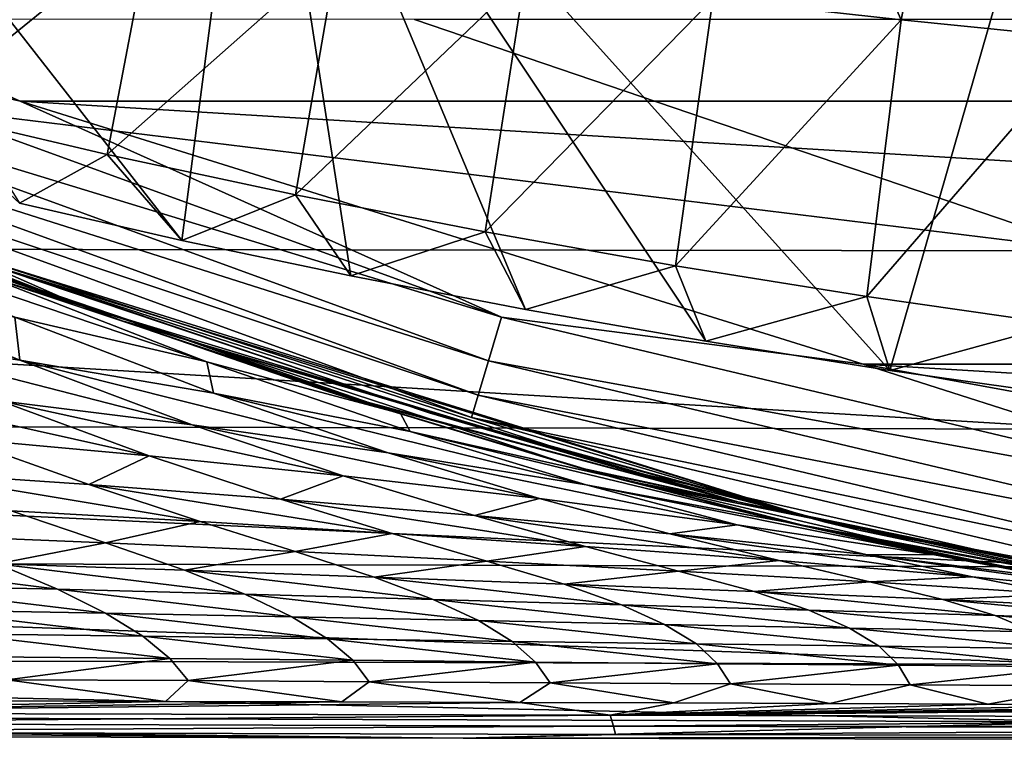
# Model space of a CAD drawing. Header units: metres. Extents: x -109 to 109, y -19 to 107.
# Tile 104 of 256: x -7.98 to -4.95, y -2.5 to -0.28. Entities that reach past the tile are written whole.
import ezdxf

# ---------------------------------------------------------------- set-up
doc = ezdxf.new("R2010")
doc.units = ezdxf.units.M
doc.layers.add('solid_21_412_310_XXX', color=7, linetype='CONTINUOUS')

msp = doc.modelspace()

# ---------------------------------------------------------------- linework, layer by layer
at = {"layer": 'solid_21_412_310_XXX'}
for points in [[(-9.574307, 1.719354, -51.892273), (-7.980449, -0.845798, -53.088421), (-7.480524, -0.960051, -53.141697)], [(-7.251585, 0.804815, -52.318729), (-9.574307, 1.719354, -51.892273), (-7.480524, -0.960051, -53.141697)], [(-7.251585, 0.804815, -52.318729), (-7.480524, -0.960051, -53.141697), (-6.960543, -1.069485, -53.19273)], [(-7.251585, 0.804815, -52.318729), (-6.960543, -1.069485, -53.19273), (-6.423139, -1.172985, -53.24099)], [(-7.251585, 0.804815, -52.318729), (-6.423139, -1.172985, -53.24099), (-5.868399, -1.270249, -53.286346)], [(-7.251585, 0.804815, -52.318729), (-5.868399, -1.270249, -53.286346), (-5.302662, -1.359871, -53.328136)], [(-4.867642, 0.152354, -52.622974), (-7.251585, 0.804815, -52.318729), (-5.302662, -1.359871, -53.328136)], [(-10.456521, 0.583103, -39.632038), (-1.287218, 0.046186, -39.632038), (7.978859, -0.532038, -39.632038)], [(-10.456521, 0.583103, -39.632038), (-7.978741, -0.532083, -39.632038), (-8.972821, -0.295588, -39.607712)], [(-10.456521, 0.583103, -39.632038), (7.978859, -0.532038, -39.632038), (-7.978741, -0.532083, -39.632038)], [(-5.665434, 0.60006, -66.42765), (-5.267095, -0.281326, -60.60228), (-5.846717, -0.21644, -60.602291)], [(-5.101477, 0.56574, -66.427635), (-5.267095, -0.281326, -60.60228), (-5.665434, 0.60006, -66.42765)], [(-5.101477, 0.56574, -66.427635), (-4.685903, -0.340179, -60.602268), (-5.267095, -0.281326, -60.60228)], [(-4.536733, 0.534086, -66.42762), (-4.685903, -0.340179, -60.602268), (-5.101477, 0.56574, -66.427635)], [(-4.867642, 0.152354, -52.622974), (-5.302662, -1.359871, -53.328136), (-4.72686, -1.441624, -53.366261)], [(-8.146047, 0.113939, -60.602348), (-7.574439, 0.019236, -60.602333), (-8.288019, -0.560034, -54.77697)], [(-7.574439, 0.019236, -60.602333), (-7.711093, -0.695327, -54.776962), (-8.288019, -0.560034, -54.77697)], [(-7.574439, 0.019236, -60.602333), (-7.000565, -0.066898, -60.602318), (-7.711093, -0.695327, -54.776962)], [(-7.000565, -0.066898, -60.602318), (-7.130837, -0.819771, -54.776951), (-7.711093, -0.695327, -54.776962)], [(-7.000565, -0.066898, -60.602318), (-6.424599, -0.145208, -60.602303), (-7.130837, -0.819771, -54.776951)], [(-6.424599, -0.145208, -60.602303), (-6.547504, -0.933819, -54.776943), (-7.130837, -0.819771, -54.776951)], [(-6.424599, -0.145208, -60.602303), (-5.846717, -0.21644, -60.602291), (-6.547504, -0.933819, -54.776943)], [(-5.846717, -0.21644, -60.602291), (-5.961347, -1.037921, -54.776936), (-6.547504, -0.933819, -54.776943)], [(-5.846717, -0.21644, -60.602291), (-5.267095, -0.281326, -60.60228), (-5.961347, -1.037921, -54.776936)], [(-10.503748, -0.278684, 16.330753), (-14.015725, -0.979898, 13.636046), (-4.67211, -0.992434, 13.693854)], [(-6.764772, -0.279792, 16.356615), (-10.503748, -0.278684, 16.330753), (-4.67211, -0.992434, 13.693854)], [(-8.972821, -0.295588, -39.607712), (-6.497264, -1.196618, -39.607712), (-9.028106, -0.423751, -39.536732)], [(-7.978741, -0.532083, -39.632038), (-6.497264, -1.196618, -39.607712), (-8.972821, -0.295588, -39.607712)], [(-3.5122, -0.280391, 16.370007), (-6.764772, -0.279792, 16.356615), (-4.67211, -0.992434, 13.693854)], [(-5.267095, -0.281326, -60.60228), (-5.372619, -1.132522, -54.776928), (-5.961347, -1.037921, -54.776936)], [(-5.267095, -0.281326, -60.60228), (-4.685903, -0.340179, -60.602268), (-5.372619, -1.132522, -54.776928)], [(-4.685903, -0.340179, -60.602268), (-4.781572, -1.217786, -54.77692), (-5.372619, -1.132522, -54.776928)], [(-9.028106, -0.423751, -39.536732), (-6.537296, -1.330332, -39.536732), (-9.071982, -0.525469, -39.42606)], [(-6.497264, -1.196618, -39.607712), (-6.537296, -1.330332, -39.536732), (-9.028106, -0.423751, -39.536732)], [(-9.071982, -0.525469, -39.42606), (-6.569067, -1.436456, -39.42606), (-9.100148, -0.590765, -39.286549)], [(-6.537296, -1.330332, -39.536732), (-6.569067, -1.436456, -39.42606), (-9.071982, -0.525469, -39.42606)], [(-7.978741, -0.532083, -39.632038), (7.978859, -0.532038, -39.632038), (5.384727, -1.340427, -39.632038)], [(-7.978741, -0.532083, -39.632038), (-5.384613, -1.340455, -39.632038), (-6.497264, -1.196618, -39.607712)], [(-7.978741, -0.532083, -39.632038), (5.384727, -1.340427, -39.632038), (-5.384613, -1.340455, -39.632038)], [(-8.288019, -0.560034, -54.77697), (-7.711093, -0.695327, -54.776962), (-7.980449, -0.845798, -53.088421)], [(-8.155919, -0.999639, -39.132038), (-9.100148, -0.590765, -39.286549), (-6.589462, -1.504581, -39.286549)], [(-6.569067, -1.436456, -39.42606), (-6.589462, -1.504581, -39.286549), (-9.100148, -0.590765, -39.286549)], [(-7.711093, -0.695327, -54.776962), (-7.480524, -0.960051, -53.141697), (-7.980449, -0.845798, -53.088421)], [(-7.711093, -0.695327, -54.776962), (-7.130837, -0.819771, -54.776951), (-7.480524, -0.960051, -53.141697)], [(-8.649225, -0.825499, -31.113144), (-7.801317, -1.157645, -30.062952), (-8.069602, -1.064932, -29.926859)], [(-8.099376, -1.025604, -32.464424), (-7.801317, -1.157645, -30.062952), (-8.649225, -0.825499, -31.113144)], [(-7.130837, -0.819771, -54.776951), (-6.960543, -1.069485, -53.19273), (-7.480524, -0.960051, -53.141697)], [(-7.130837, -0.819771, -54.776951), (-6.547504, -0.933819, -54.776943), (-6.960543, -1.069485, -53.19273)], [(-7.403661, -1.333876, -26.835163), (-8.663671, -0.909406, -27.718279), (-8.099863, -1.063443, -28.17605)], [(-7.994562, -1.19643, -26.44076), (-8.663671, -0.909406, -27.718279), (-7.403661, -1.333876, -26.835163)], [(-6.547504, -0.933819, -54.776943), (-6.423139, -1.172985, -53.24099), (-6.960543, -1.069485, -53.19273)], [(-6.547504, -0.933819, -54.776943), (-5.961347, -1.037921, -54.776936), (-6.423139, -1.172985, -53.24099)], [(-8.346869, -0.966933, -29.752317), (-7.530175, -1.243025, -28.53113), (-8.099863, -1.063443, -28.17605)], [(-8.346869, -0.966933, -29.752317), (-8.069602, -1.064932, -29.926859), (-7.530175, -1.243025, -28.53113)], [(-4.671078, -1.540837, 10.981742), (-4.67211, -0.992434, 13.693854), (-14.015725, -0.979898, 13.636046)], [(-4.671078, -1.540837, 10.981742), (-14.015725, -0.979898, 13.636046), (-14.012786, -1.521463, 10.93501)], [(-5.504267, -1.825928, -39.132038), (-8.155919, -0.999639, -39.132038), (-6.589462, -1.504581, -39.286549)], [(-8.019219, -1.050986, -34.940437), (-8.155919, -0.999639, -39.132038), (-5.504267, -1.825928, -39.132038)], [(-8.099376, -1.025604, -32.464424), (-8.019219, -1.050986, -34.940437), (-6.719611, -1.490786, -34.997124)], [(-6.119833, -1.666041, -32.544891), (-8.099376, -1.025604, -32.464424), (-6.719611, -1.490786, -34.997124)], [(-6.119833, -1.666041, -32.544891), (-7.801317, -1.157645, -30.062952), (-8.099376, -1.025604, -32.464424)], [(-6.719611, -1.490786, -34.997124), (-8.019219, -1.050986, -34.940437), (-5.504267, -1.825928, -39.132038)], [(-5.961347, -1.037921, -54.776936), (-5.868399, -1.270249, -53.286346), (-6.423139, -1.172985, -53.24099)], [(-5.961347, -1.037921, -54.776936), (-5.372619, -1.132522, -54.776928), (-5.868399, -1.270249, -53.286346)], [(-8.574392, -1.079918, -25.953209), (-7.979148, -1.328221, -24.598711), (-8.560303, -1.242652, -24.080479)], [(-8.574392, -1.079918, -25.953209), (-7.994562, -1.19643, -26.44076), (-7.979148, -1.328221, -24.598711)], [(-6.807507, -1.492512, -27.127377), (-8.099863, -1.063443, -28.17605), (-7.530175, -1.243025, -28.53113)], [(-7.403661, -1.333876, -26.835163), (-8.099863, -1.063443, -28.17605), (-6.807507, -1.492512, -27.127377)], [(-8.069602, -1.064932, -29.926859), (-7.801317, -1.157645, -30.062952), (-7.530175, -1.243025, -28.53113)], [(-5.372619, -1.132522, -54.776928), (-5.302662, -1.359871, -53.328136), (-5.868399, -1.270249, -53.286346)], [(-5.372619, -1.132522, -54.776928), (-4.781572, -1.217786, -54.77692), (-5.302662, -1.359871, -53.328136)], [(-7.801317, -1.157645, -30.062952), (-7.661341, -1.208689, -29.869358), (-7.530175, -1.243025, -28.53113)], [(-6.119833, -1.666041, -32.544891), (-7.661341, -1.208689, -29.869358), (-7.801317, -1.157645, -30.062952)], [(-7.994562, -1.19643, -26.44076), (-7.383384, -1.429866, -25.029116), (-7.979148, -1.328221, -24.598711)], [(-7.994562, -1.19643, -26.44076), (-7.403661, -1.333876, -26.835163), (-7.383384, -1.429866, -25.029116)], [(-7.661341, -1.208689, -29.869358), (-6.963823, -1.446979, -28.776522), (-7.530175, -1.243025, -28.53113)], [(-7.661341, -1.208689, -29.869358), (-7.031491, -1.425054, -28.892855), (-6.963823, -1.446979, -28.776522)], [(-5.76965, -1.764667, -29.918383), (-7.031491, -1.425054, -28.892855), (-7.661341, -1.208689, -29.869358)], [(-5.76965, -1.764667, -29.918383), (-7.661341, -1.208689, -29.869358), (-6.119833, -1.666041, -32.544891)], [(-6.497264, -1.196618, -39.607712), (-3.933842, -1.804161, -39.607712), (-6.537296, -1.330332, -39.536732)], [(-5.384613, -1.340455, -39.632038), (-3.933842, -1.804161, -39.607712), (-6.497264, -1.196618, -39.607712)], [(-4.781572, -1.217786, -54.77692), (-4.72686, -1.441624, -53.366261), (-5.302662, -1.359871, -53.328136)], [(-8.560303, -1.242652, -24.080479), (-7.449308, -1.527596, -23.132805), (-8.040891, -1.453944, -22.668293)], [(-8.560303, -1.242652, -24.080479), (-7.979148, -1.328221, -24.598711), (-7.449308, -1.527596, -23.132805)], [(-6.261, -1.658806, -27.412817), (-7.530175, -1.243025, -28.53113), (-6.963823, -1.446979, -28.776522)], [(-6.261, -1.658806, -27.412817), (-6.807507, -1.492512, -27.127377), (-7.530175, -1.243025, -28.53113)], [(-7.979148, -1.328221, -24.598711), (-6.846371, -1.613289, -23.509764), (-7.449308, -1.527596, -23.132805)], [(-7.979148, -1.328221, -24.598711), (-7.383384, -1.429866, -25.029116), (-6.846371, -1.613289, -23.509764)], [(-6.537296, -1.330332, -39.536732), (-3.95808, -1.941618, -39.536732), (-6.569067, -1.436456, -39.42606)], [(-3.933842, -1.804161, -39.607712), (-3.95808, -1.941618, -39.536732), (-6.537296, -1.330332, -39.536732)], [(-7.403661, -1.333876, -26.835163), (-6.778412, -1.548297, -25.365967), (-7.383384, -1.429866, -25.029116)], [(-7.403661, -1.333876, -26.835163), (-6.807507, -1.492512, -27.127377), (-6.778412, -1.548297, -25.365967)], [(-5.384613, -1.340455, -39.632038), (5.384727, -1.340427, -39.632038), (2.712138, -1.830209, -39.632038)], [(-5.384613, -1.340455, -39.632038), (-2.712032, -1.830222, -39.632038), (-3.933842, -1.804161, -39.607712)], [(-5.384613, -1.340455, -39.632038), (2.712138, -1.830209, -39.632038), (-2.712032, -1.830222, -39.632038)], [(-8.615999, -1.391884, -22.121784), (-7.581071, -1.62287, -21.170641), (-8.16542, -1.569114, -20.680346)], [(-8.615999, -1.391884, -22.121784), (-8.040891, -1.453944, -22.668293), (-7.581071, -1.62287, -21.170641)], [(-8.040891, -1.453944, -22.668293), (-6.984634, -1.684419, -21.580822), (-7.581071, -1.62287, -21.170641)], [(-8.040891, -1.453944, -22.668293), (-7.449308, -1.527596, -23.132805), (-6.984634, -1.684419, -21.580822)], [(-7.383384, -1.429866, -25.029116), (-6.236796, -1.712217, -23.795748), (-6.846371, -1.613289, -23.509764)], [(-7.383384, -1.429866, -25.029116), (-6.778412, -1.548297, -25.365967), (-6.236796, -1.712217, -23.795748)], [(-5.76965, -1.764667, -29.918383), (-6.963823, -1.446979, -28.776522), (-7.031491, -1.425054, -28.892855)], [(-5.76965, -1.764667, -29.918383), (-6.261, -1.658806, -27.412817), (-6.963823, -1.446979, -28.776522)], [(-6.569067, -1.436456, -39.42606), (-3.977316, -2.050713, -39.42606), (-6.589462, -1.504581, -39.286549)], [(-3.95808, -1.941618, -39.536732), (-3.977316, -2.050713, -39.42606), (-6.569067, -1.436456, -39.42606)], [(-6.807507, -1.492512, -27.127377), (-6.169762, -1.68419, -25.603294), (-6.778412, -1.548297, -25.365967)], [(-6.807507, -1.492512, -27.127377), (-6.216617, -1.671165, -27.316813), (-6.169762, -1.68419, -25.603294)], [(-6.261, -1.658806, -27.412817), (-6.216617, -1.671165, -27.316813), (-6.807507, -1.492512, -27.127377)], [(-5.397372, -1.852004, -35.048077), (-6.719611, -1.490786, -34.997124), (-5.504267, -1.825928, -39.132038)], [(-6.119833, -1.666041, -32.544891), (-6.719611, -1.490786, -34.997124), (-5.397372, -1.852004, -35.048077)], [(-5.504267, -1.825928, -39.132038), (-6.589462, -1.504581, -39.286549), (-3.989665, -2.120745, -39.286549)], [(-3.977316, -2.050713, -39.42606), (-3.989665, -2.120745, -39.286549), (-6.589462, -1.504581, -39.286549)], [(-14.012786, -1.521463, 10.93501), (-14.010813, -1.940181, 8.227058), (-4.670385, -1.964787, 8.262933)], [(-4.671078, -1.540837, 10.981742), (-14.012786, -1.521463, 10.93501), (-4.670385, -1.964787, 8.262933)], [(-7.449308, -1.527596, -23.132805), (-6.380485, -1.754637, -21.906832), (-6.984634, -1.684419, -21.580822)], [(-7.449308, -1.527596, -23.132805), (-6.846371, -1.613289, -23.509764), (-6.380485, -1.754637, -21.906832)], [(-8.16542, -1.569114, -20.680346), (-7.766881, -1.711314, -19.160936), (-8.342544, -1.672681, -18.666525)], [(-8.16542, -1.569114, -20.680346), (-7.581071, -1.62287, -21.170641), (-7.766881, -1.711314, -19.160936)], [(-6.778412, -1.548297, -25.365967), (-5.625405, -1.825577, -23.98698), (-6.236796, -1.712217, -23.795748)], [(-6.778412, -1.548297, -25.365967), (-6.169762, -1.68419, -25.603294), (-5.625405, -1.825577, -23.98698)], [(-7.581071, -1.62287, -21.170641), (-7.177471, -1.756577, -19.591591), (-7.766881, -1.711314, -19.160936)], [(-7.581071, -1.62287, -21.170641), (-6.984634, -1.684419, -21.580822), (-7.177471, -1.756577, -19.591591)], [(-6.846371, -1.613289, -23.509764), (-5.772432, -1.835209, -22.146791), (-6.380485, -1.754637, -21.906832)], [(-6.846371, -1.613289, -23.509764), (-6.236796, -1.712217, -23.795748), (-5.772432, -1.835209, -22.146791)], [(-5.76965, -1.764667, -29.918383), (-6.216617, -1.671165, -27.316813), (-6.261, -1.658806, -27.412817)], [(-4.099306, -2.124766, -32.609993), (-6.119833, -1.666041, -32.544891), (-5.397372, -1.852004, -35.048077)], [(-5.76965, -1.764667, -29.918383), (-6.119833, -1.666041, -32.544891), (-4.099306, -2.124766, -32.609993)], [(-8.342544, -1.672681, -18.666525), (-7.424462, -1.82504, -17.569574), (-8.005757, -1.792158, -17.141577)], [(-8.342544, -1.672681, -18.666525), (-7.766881, -1.711314, -19.160936), (-7.424462, -1.82504, -17.569574)], [(-6.984634, -1.684419, -21.580822), (-6.580338, -1.806606, -19.946812), (-7.177471, -1.756577, -19.591591)], [(-6.984634, -1.684419, -21.580822), (-6.380485, -1.754637, -21.906832), (-6.580338, -1.806606, -19.946812)], [(-6.216617, -1.671165, -27.316813), (-6.117345, -1.698353, -27.097212), (-6.169762, -1.68419, -25.603294)], [(-5.76965, -1.764667, -29.918383), (-6.117345, -1.698353, -27.097212), (-6.216617, -1.671165, -27.316813)], [(-6.169762, -1.68419, -25.603294), (-5.022574, -1.953341, -24.094664), (-5.625405, -1.825577, -23.98698)], [(-6.169762, -1.68419, -25.603294), (-5.570555, -1.836324, -25.754168), (-5.022574, -1.953341, -24.094664)], [(-6.117345, -1.698353, -27.097212), (-5.570555, -1.836324, -25.754168), (-6.169762, -1.68419, -25.603294)], [(-7.766881, -1.711314, -19.160936), (-6.833724, -1.862026, -17.939028), (-7.424462, -1.82504, -17.569574)], [(-7.766881, -1.711314, -19.160936), (-7.177471, -1.756577, -19.591591), (-6.833724, -1.862026, -17.939028)], [(-6.236796, -1.712217, -23.795748), (-5.164382, -1.927841, -22.298382), (-5.772432, -1.835209, -22.146791)], [(-6.236796, -1.712217, -23.795748), (-5.625405, -1.825577, -23.98698), (-5.164382, -1.927841, -22.298382)], [(-4.081021, -2.110852, -27.12178), (-5.570555, -1.836324, -25.754168), (-6.117345, -1.698353, -27.097212)], [(-4.081021, -2.110852, -27.12178), (-6.117345, -1.698353, -27.097212), (-5.76965, -1.764667, -29.918383)], [(-7.177471, -1.756577, -19.591591), (-6.239125, -1.901562, -18.239855), (-6.833724, -1.862026, -17.939028)], [(-7.177471, -1.756577, -19.591591), (-6.580338, -1.806606, -19.946812), (-6.239125, -1.901562, -18.239855)], [(-6.380485, -1.754637, -21.906832), (-5.978994, -1.862664, -20.223618), (-6.580338, -1.806606, -19.946812)], [(-6.380485, -1.754637, -21.906832), (-5.772432, -1.835209, -22.146791), (-5.978994, -1.862664, -20.223618)], [(-3.855489, -2.15964, -29.973248), (-5.76965, -1.764667, -29.918383), (-4.099306, -2.124766, -32.609993)], [(-4.081021, -2.110852, -27.12178), (-5.76965, -1.764667, -29.918383), (-3.855489, -2.15964, -29.973248)], [(-8.005757, -1.792158, -17.141577), (-7.715728, -1.890739, -15.574682), (-8.289976, -1.867029, -15.175379)], [(-8.005757, -1.792158, -17.141577), (-7.424462, -1.82504, -17.569574), (-7.715728, -1.890739, -15.574682)], [(-6.580338, -1.806606, -19.946812), (-5.643282, -1.945179, -18.469782), (-6.239125, -1.901562, -18.239855)], [(-6.580338, -1.806606, -19.946812), (-5.978994, -1.862664, -20.223618), (-5.643282, -1.945179, -18.469782)], [(-7.424462, -1.82504, -17.569574), (-7.132114, -1.917766, -15.934722), (-7.715728, -1.890739, -15.574682)], [(-7.424462, -1.82504, -17.569574), (-6.833724, -1.862026, -17.939028), (-7.132114, -1.917766, -15.934722)], [(-5.772432, -1.835209, -22.146791), (-5.376245, -1.926839, -20.421083), (-5.978994, -1.862664, -20.223618)], [(-5.772432, -1.835209, -22.146791), (-5.164382, -1.927841, -22.298382), (-5.376245, -1.926839, -20.421083)], [(-5.625405, -1.825577, -23.98698), (-4.755458, -2.00205, -23.132269), (-5.164382, -1.927841, -22.298382)], [(-5.625405, -1.825577, -23.98698), (-5.013663, -1.955057, -24.064388), (-4.755458, -2.00205, -23.132269)], [(-5.625405, -1.825577, -23.98698), (-5.022574, -1.953341, -24.094664), (-5.013663, -1.955057, -24.064388)], [(-5.570555, -1.836324, -25.754168), (-5.49042, -1.854814, -25.533812), (-5.022574, -1.953341, -24.094664)], [(-4.081021, -2.110852, -27.12178), (-5.49042, -1.854814, -25.533812), (-5.570555, -1.836324, -25.754168)], [(-2.77235, -2.326571, -39.132038), (-5.504267, -1.825928, -39.132038), (-3.989665, -2.120745, -39.286549)], [(-5.397372, -1.852004, -35.048077), (-5.504267, -1.825928, -39.132038), (-2.77235, -2.326571, -39.132038)], [(-8.289976, -1.867029, -15.175379), (-7.715728, -1.890739, -15.574682), (-8.049494, -1.955073, -13.653699)], [(-6.833724, -1.862026, -17.939028), (-6.542863, -1.947047, -16.242682), (-7.132114, -1.917766, -15.934722)], [(-6.833724, -1.862026, -17.939028), (-6.239125, -1.901562, -18.239855), (-6.542863, -1.947047, -16.242682)], [(-5.978994, -1.862664, -20.223618), (-5.048006, -1.995211, -18.628376), (-5.643282, -1.945179, -18.469782)], [(-5.978994, -1.862664, -20.223618), (-5.376245, -1.926839, -20.421083), (-5.048006, -1.995211, -18.628376)], [(-4.081021, -2.110852, -27.12178), (-5.022574, -1.953341, -24.094664), (-5.49042, -1.854814, -25.533812)], [(-4.05881, -2.133306, -35.091164), (-5.397372, -1.852004, -35.048077), (-2.77235, -2.326571, -39.132038)], [(-4.099306, -2.124766, -32.609993), (-5.397372, -1.852004, -35.048077), (-4.05881, -2.133306, -35.091164)], [(-7.715728, -1.890739, -15.574682), (-7.472451, -1.974556, -13.981237), (-8.049494, -1.955073, -13.653699)], [(-7.715728, -1.890739, -15.574682), (-7.132114, -1.917766, -15.934722), (-7.472451, -1.974556, -13.981237)], [(-6.239125, -1.901562, -18.239855), (-5.952928, -1.97737, -16.490139), (-6.542863, -1.947047, -16.242682)], [(-6.239125, -1.901562, -18.239855), (-5.643282, -1.945179, -18.469782), (-5.952928, -1.97737, -16.490139)], [(-7.132114, -1.917766, -15.934722), (-6.889474, -1.995926, -14.274426), (-7.472451, -1.974556, -13.981237)], [(-7.132114, -1.917766, -15.934722), (-6.542863, -1.947047, -16.242682), (-6.889474, -1.995926, -14.274426)], [(-5.376245, -1.926839, -20.421083), (-4.45528, -2.053988, -18.714653), (-5.048006, -1.995211, -18.628376)], [(-5.376245, -1.926839, -20.421083), (-4.775016, -2.001232, -20.537762), (-4.45528, -2.053988, -18.714653)], [(-5.164382, -1.927841, -22.298382), (-4.775016, -2.001232, -20.537762), (-5.376245, -1.926839, -20.421083)], [(-5.164382, -1.927841, -22.298382), (-4.558318, -2.034318, -22.344826), (-4.775016, -2.001232, -20.537762)], [(-4.755458, -2.00205, -23.132269), (-4.558318, -2.034318, -22.344826), (-5.164382, -1.927841, -22.298382)], [(-14.010813, -1.940181, 8.227058), (-14.009807, -2.236693, 5.516833), (-4.67003, -2.264959, 5.542124)], [(-4.670385, -1.964787, 8.262933), (-14.010813, -1.940181, 8.227058), (-4.67003, -2.264959, 5.542124)], [(-8.616516, -1.939376, -13.304244), (-7.863411, -2.033616, -12.107776), (-8.432858, -2.020892, -11.829519)], [(-8.616516, -1.939376, -13.304244), (-8.049494, -1.955073, -13.653699), (-7.863411, -2.033616, -12.107776)], [(-8.049494, -1.955073, -13.653699), (-7.287115, -2.048896, -12.367087), (-7.863411, -2.033616, -12.107776)], [(-8.049494, -1.955073, -13.653699), (-7.472451, -1.974556, -13.981237), (-7.287115, -2.048896, -12.367087)], [(-6.542863, -1.947047, -16.242682), (-6.303985, -2.018288, -14.522804), (-6.889474, -1.995926, -14.274426)], [(-6.542863, -1.947047, -16.242682), (-5.952928, -1.97737, -16.490139), (-6.303985, -2.018288, -14.522804)], [(-5.643282, -1.945179, -18.469782), (-5.364042, -2.01042, -16.675304), (-5.952928, -1.97737, -16.490139)], [(-5.643282, -1.945179, -18.469782), (-5.048006, -1.995211, -18.628376), (-5.364042, -2.01042, -16.675304)], [(-4.081021, -2.110852, -27.12178), (-5.013663, -1.955057, -24.064388), (-5.022574, -1.953341, -24.094664)], [(-3.020441, -2.228997, -24.085941), (-4.755458, -2.00205, -23.132269), (-5.013663, -1.955057, -24.064388)], [(-3.020441, -2.228997, -24.085941), (-5.013663, -1.955057, -24.064388), (-4.081021, -2.110852, -27.12178)], [(-7.472451, -1.974556, -13.981237), (-6.707649, -2.0651, -12.597699), (-7.287115, -2.048896, -12.367087)], [(-7.472451, -1.974556, -13.981237), (-6.889474, -1.995926, -14.274426), (-6.707649, -2.0651, -12.597699)], [(-6.889474, -1.995926, -14.274426), (-6.127931, -2.081532, -12.79139), (-6.707649, -2.0651, -12.597699)], [(-6.889474, -1.995926, -14.274426), (-6.303985, -2.018288, -14.522804), (-6.127931, -2.081532, -12.79139)], [(-5.952928, -1.97737, -16.490139), (-5.720166, -2.04076, -14.719567), (-6.303985, -2.018288, -14.522804)], [(-5.952928, -1.97737, -16.490139), (-5.364042, -2.01042, -16.675304), (-5.720166, -2.04076, -14.719567)], [(-5.048006, -1.995211, -18.628376), (-4.777104, -2.048617, -16.797911), (-5.364042, -2.01042, -16.675304)], [(-5.048006, -1.995211, -18.628376), (-4.45528, -2.053988, -18.714653), (-4.777104, -2.048617, -16.797911)], [(-8.432858, -2.020892, -11.829519), (-7.715984, -2.106924, -10.554232), (-8.28503, -2.097122, -10.34179)], [(-8.432858, -2.020892, -11.829519), (-7.863411, -2.033616, -12.107776), (-7.715984, -2.106924, -10.554232)], [(-6.303985, -2.018288, -14.522804), (-5.551332, -2.097562, -12.94277), (-6.127931, -2.081532, -12.79139)], [(-6.303985, -2.018288, -14.522804), (-5.720166, -2.04076, -14.719567), (-5.551332, -2.097562, -12.94277)], [(-5.364042, -2.01042, -16.675304), (-5.138931, -2.065065, -14.86324), (-5.720166, -2.04076, -14.719567)], [(-5.364042, -2.01042, -16.675304), (-4.777104, -2.048617, -16.797911), (-5.138931, -2.065065, -14.86324)], [(-7.863411, -2.033616, -12.107776), (-7.142738, -2.118379, -10.75088), (-7.715984, -2.106924, -10.554232)], [(-7.863411, -2.033616, -12.107776), (-7.287115, -2.048896, -12.367087), (-7.142738, -2.118379, -10.75088)], [(-7.287115, -2.048896, -12.367087), (-6.568413, -2.130162, -10.9245), (-7.142738, -2.118379, -10.75088)], [(-7.287115, -2.048896, -12.367087), (-6.707649, -2.0651, -12.597699), (-6.568413, -2.130162, -10.9245)], [(-5.720166, -2.04076, -14.719567), (-4.978124, -2.114788, -13.050496), (-5.551332, -2.097562, -12.94277)], [(-5.720166, -2.04076, -14.719567), (-5.138931, -2.065065, -14.86324), (-4.978124, -2.114788, -13.050496)], [(-4.777104, -2.048617, -16.797911), (-4.560402, -2.09355, -14.953518), (-5.138931, -2.065065, -14.86324)], [(-6.707649, -2.0651, -12.597699), (-5.995331, -2.141766, -11.068957), (-6.568413, -2.130162, -10.9245)], [(-6.707649, -2.0651, -12.597699), (-6.127931, -2.081532, -12.79139), (-5.995331, -2.141766, -11.068957)], [(-6.127931, -2.081532, -12.79139), (-5.426039, -2.152768, -11.18016), (-5.995331, -2.141766, -11.068957)], [(-6.127931, -2.081532, -12.79139), (-5.551332, -2.097562, -12.94277), (-5.426039, -2.152768, -11.18016)], [(-5.138931, -2.065065, -14.86324), (-4.407808, -2.135353, -13.114139), (-4.978124, -2.114788, -13.050496)], [(-5.138931, -2.065065, -14.86324), (-4.560402, -2.09355, -14.953518), (-4.407808, -2.135353, -13.114139)], [(-8.28503, -2.097122, -10.34179), (-7.601017, -2.17756, -8.999271), (-8.167551, -2.170425, -8.844769)], [(-8.28503, -2.097122, -10.34179), (-7.715984, -2.106924, -10.554232), (-7.601017, -2.17756, -8.999271)], [(-7.715984, -2.106924, -10.554232), (-7.032352, -2.185708, -9.141056), (-7.601017, -2.17756, -8.999271)], [(-7.715984, -2.106924, -10.554232), (-7.142738, -2.118379, -10.75088), (-7.032352, -2.185708, -9.141056)], [(-7.142738, -2.118379, -10.75088), (-6.464, -2.193876, -9.265145), (-7.032352, -2.185708, -9.141056)], [(-7.142738, -2.118379, -10.75088), (-6.568413, -2.130162, -10.9245), (-6.464, -2.193876, -9.265145)], [(-5.551332, -2.097562, -12.94277), (-4.860299, -2.164548, -11.256899), (-5.426039, -2.152768, -11.18016)], [(-5.551332, -2.097562, -12.94277), (-4.978124, -2.114788, -13.050496), (-4.860299, -2.164548, -11.256899)], [(-4.978124, -2.114788, -13.050496), (-4.297172, -2.178945, -11.298635), (-4.860299, -2.164548, -11.256899)], [(-4.978124, -2.114788, -13.050496), (-4.407808, -2.135353, -13.114139), (-4.297172, -2.178945, -11.298635)], [(-6.568413, -2.130162, -10.9245), (-5.897669, -2.20172, -9.367264), (-6.464, -2.193876, -9.265145)], [(-6.568413, -2.130162, -10.9245), (-5.995331, -2.141766, -11.068957), (-5.897669, -2.20172, -9.367264)], [(-5.995331, -2.141766, -11.068957), (-5.335101, -2.20898, -9.444489), (-5.897669, -2.20172, -9.367264)], [(-5.995331, -2.141766, -11.068957), (-5.426039, -2.152768, -11.18016), (-5.335101, -2.20898, -9.444489)], [(-8.167551, -2.170425, -8.844769), (-7.51812, -2.246751, -7.444821), (-8.080513, -2.241946, -7.337855)], [(-8.167551, -2.170425, -8.844769), (-7.601017, -2.17756, -8.999271), (-7.51812, -2.246751, -7.444821)], [(-7.601017, -2.17756, -8.999271), (-6.955002, -2.252151, -7.541905), (-7.51812, -2.246751, -7.444821)], [(-7.601017, -2.17756, -8.999271), (-7.032352, -2.185708, -9.141056), (-6.955002, -2.252151, -7.541905)], [(-5.426039, -2.152768, -11.18016), (-4.775687, -2.216754, -9.495835), (-5.335101, -2.20898, -9.444489)], [(-5.426039, -2.152768, -11.18016), (-4.860299, -2.164548, -11.256899), (-4.775687, -2.216754, -9.495835)], [(-7.032352, -2.185708, -9.141056), (-6.392866, -2.257487, -7.626037), (-6.955002, -2.252151, -7.541905)], [(-7.032352, -2.185708, -9.141056), (-6.464, -2.193876, -9.265145), (-6.392866, -2.257487, -7.626037)], [(-6.464, -2.193876, -9.265145), (-5.83283, -2.262553, -7.694501), (-6.392866, -2.257487, -7.626037)], [(-6.464, -2.193876, -9.265145), (-5.897669, -2.20172, -9.367264), (-5.83283, -2.262553, -7.694501)], [(-5.897669, -2.20172, -9.367264), (-5.275919, -2.267206, -7.745392), (-5.83283, -2.262553, -7.694501)], [(-5.897669, -2.20172, -9.367264), (-5.335101, -2.20898, -9.444489), (-5.275919, -2.267206, -7.745392)], [(-5.335101, -2.20898, -9.444489), (-4.721307, -2.272198, -7.778083), (-5.275919, -2.267206, -7.745392)], [(-5.335101, -2.20898, -9.444489), (-4.775687, -2.216754, -9.495835), (-4.721307, -2.272198, -7.778083)], [(-14.009807, -2.236693, 5.516833), (-14.009766, -2.411495, 2.779372), (-4.670013, -2.44186, 2.79314)], [(-4.67003, -2.264959, 5.542124), (-14.009807, -2.236693, 5.516833), (-4.670013, -2.44186, 2.79314)], [(-8.080513, -2.241946, -7.337855), (-7.51812, -2.246751, -7.444821), (-8.01862, -2.311873, -5.819783)], [(-7.51812, -2.246751, -7.444821), (-7.461296, -2.314732, -5.892007), (-8.01862, -2.311873, -5.819783)], [(-7.51812, -2.246751, -7.444821), (-6.955002, -2.252151, -7.541905), (-7.461296, -2.314732, -5.892007)], [(-6.955002, -2.252151, -7.541905), (-6.903949, -2.317935, -5.956723), (-7.461296, -2.314732, -5.892007)], [(-6.955002, -2.252151, -7.541905), (-6.392866, -2.257487, -7.626037), (-6.903949, -2.317935, -5.956723)], [(-6.392866, -2.257487, -7.626037), (-6.347533, -2.32116, -6.01232), (-6.903949, -2.317935, -5.956723)], [(-6.392866, -2.257487, -7.626037), (-5.83283, -2.262553, -7.694501), (-6.347533, -2.32116, -6.01232)], [(-5.83283, -2.262553, -7.694501), (-5.792654, -2.324315, -6.057304), (-6.347533, -2.32116, -6.01232)], [(-5.83283, -2.262553, -7.694501), (-5.275919, -2.267206, -7.745392), (-5.792654, -2.324315, -6.057304)], [(-5.275919, -2.267206, -7.745392), (-5.239745, -2.327336, -6.09062), (-5.792654, -2.324315, -6.057304)], [(-5.275919, -2.267206, -7.745392), (-4.721307, -2.272198, -7.778083), (-5.239745, -2.327336, -6.09062)], [(-4.721307, -2.272198, -7.778083), (-4.687917, -2.330581, -6.112223), (-5.239745, -2.327336, -6.09062)], [(-8.01862, -2.311873, -5.819783), (-7.531623, -2.3785, -4.325418), (-8.07443, -2.377315, -4.27264)], [(-8.01862, -2.311873, -5.819783), (-7.461296, -2.314732, -5.892007), (-7.531623, -2.3785, -4.325418)], [(-7.461296, -2.314732, -5.892007), (-6.988198, -2.379921, -4.372387), (-7.531623, -2.3785, -4.325418)], [(-7.461296, -2.314732, -5.892007), (-6.903949, -2.317935, -5.956723), (-6.988198, -2.379921, -4.372387)], [(-6.903949, -2.317935, -5.956723), (-6.441213, -2.381606, -4.413054), (-6.988198, -2.379921, -4.372387)], [(-6.903949, -2.317935, -5.956723), (-6.347533, -2.32116, -6.01232), (-6.441213, -2.381606, -4.413054)], [(-6.347533, -2.32116, -6.01232), (-5.967303, -2.383286, -4.442418), (-6.441213, -2.381606, -4.413054)], [(-6.347533, -2.32116, -6.01232), (-5.792654, -2.324315, -6.057304), (-5.967303, -2.383286, -4.442418)], [(-5.792654, -2.324315, -6.057304), (-5.486886, -2.385177, -4.466632), (-5.967303, -2.383286, -4.442418)], [(-5.792654, -2.324315, -6.057304), (-5.239745, -2.327336, -6.09062), (-5.486886, -2.385177, -4.466632)], [(-5.239745, -2.327336, -6.09062), (-5.00098, -2.387217, -4.486024), (-5.486886, -2.385177, -4.466632)], [(-5.239745, -2.327336, -6.09062), (-4.687917, -2.330581, -6.112223), (-5.00098, -2.387217, -4.486024)], [(-4.687917, -2.330581, -6.112223), (-4.510428, -2.389338, -4.501032), (-5.00098, -2.387217, -4.486024)], [(-9.31333, -2.413674, -3.101171), (-8.07443, -2.377315, -4.27264), (-7.531623, -2.3785, -4.325418)], [(-9.31333, -2.413674, -3.101171), (-7.531623, -2.3785, -4.325418), (-6.988198, -2.379921, -4.372387)], [(-9.31333, -2.413674, -3.101171), (-6.988198, -2.379921, -4.372387), (-6.441213, -2.381606, -4.413054)], [(-9.31333, -2.413674, -3.101171), (-6.441213, -2.381606, -4.413054), (-6.163283, -2.421074, -3.325141)], [(-6.163283, -2.421074, -3.325141), (-6.441213, -2.381606, -4.413054), (-5.967303, -2.383286, -4.442418)], [(-6.163283, -2.421074, -3.325141), (-5.967303, -2.383286, -4.442418), (-5.486886, -2.385177, -4.466632)], [(-6.163283, -2.421074, -3.325141), (-5.486886, -2.385177, -4.466632), (-5.00098, -2.387217, -4.486024)], [(-6.163283, -2.421074, -3.325141), (-5.00098, -2.387217, -4.486024), (-4.510428, -2.389338, -4.501032)], [(-6.163283, -2.421074, -3.325141), (-4.510428, -2.389338, -4.501032), (-4.015296, -2.391474, -4.512171)], [(-6.163283, -2.421074, -3.325141), (-4.015296, -2.391474, -4.512171), (-3.515653, -2.39355, -4.51999)], [(-14.009766, -2.411495, 2.779372), (-10.230045, -2.481166, -0.000001), (-6.615033, -2.492037, -0.000001)], [(-4.670013, -2.44186, 2.79314), (-14.009766, -2.411495, 2.779372), (-6.615033, -2.492037, -0.000001)], [(-9.31333, -2.413674, -3.101171), (-6.163283, -2.421074, -3.325141), (-9.2999, -2.44593, -2.067438)], [(-6.163283, -2.421074, -3.325141), (-6.153008, -2.45449, -2.216784), (-9.2999, -2.44593, -2.067438)], [(-6.163283, -2.421074, -3.325141), (-3.515653, -2.39355, -4.51999), (-3.011578, -2.395569, -4.525087)], [(-6.163283, -2.421074, -3.325141), (-3.011578, -2.395569, -4.525087), (-3.005158, -2.429039, -3.452476)], [(-6.163283, -2.421074, -3.325141), (-3.005158, -2.429039, -3.452476), (-6.153008, -2.45449, -2.216784)], [(-9.2999, -2.44593, -2.067438), (-6.153008, -2.45449, -2.216784), (-9.290926, -2.471781, -1.033393)], [(-4.670013, -2.44186, 2.79314), (-6.615033, -2.492037, -0.000001), (-2.999998, -2.498345, -0.000004)], [(-6.153008, -2.45449, -2.216784), (-3.005158, -2.429039, -3.452476), (-3.002015, -2.456027, -2.51984)], [(-6.615033, -2.492037, -0.000001), (-10.230045, -2.481166, -0.000001), (-9.290926, -2.471781, -1.033393)], [(-6.153008, -2.45449, -2.216784), (-6.146043, -2.480663, -1.108078), (-9.290926, -2.471781, -1.033393)], [(-6.615033, -2.492037, -0.000001), (-9.290926, -2.471781, -1.033393), (-6.146043, -2.480663, -1.108078)], [(-6.615033, -2.492037, -0.000001), (-6.146043, -2.480663, -1.108078), (-3.00022, -2.485957, -1.202528)], [(-6.153008, -2.45449, -2.216784), (-3.002015, -2.456027, -2.51984), (-3.001961, -2.456636, -2.497307)], [(-6.153008, -2.45449, -2.216784), (-3.001961, -2.456636, -2.497307), (-3.001513, -2.462132, -2.289393)], [(-6.153008, -2.45449, -2.216784), (-3.001513, -2.462132, -2.289393), (-6.146043, -2.480663, -1.108078)], [(-6.146043, -2.480663, -1.108078), (-3.001513, -2.462132, -2.289393), (-3.00022, -2.485957, -1.202528)], [(-6.615033, -2.492037, -0.000001), (-3.00022, -2.485957, -1.202528), (-2.999998, -2.498345, -0.000004)]]:
    msp.add_3dface(points, dxfattribs=at)

doc.saveas('drawing.dxf')
